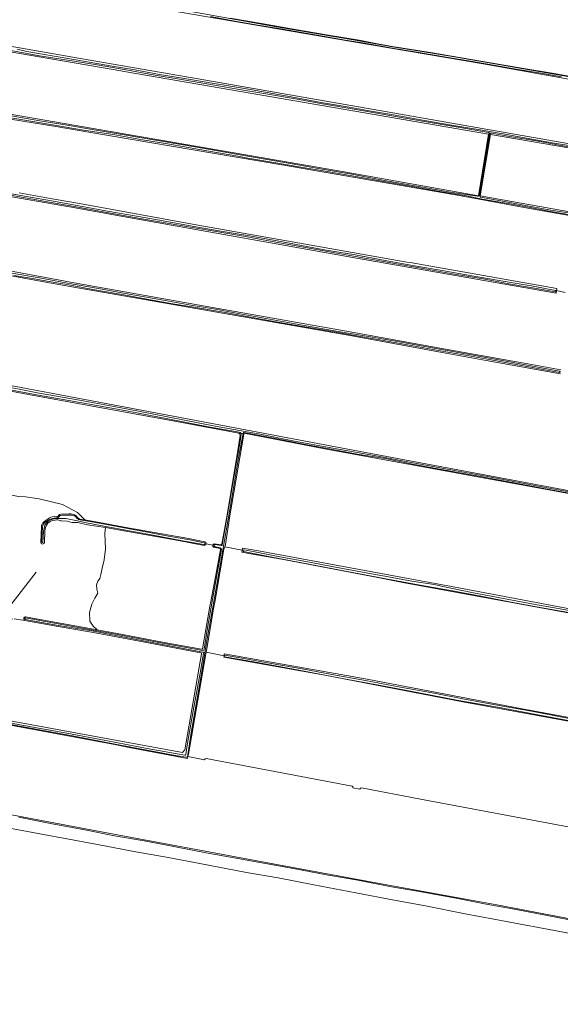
# Model space of a CAD drawing. Header units: metres. Extents: x 149984 to 156489, y 469398 to 478068.
# Tile 65 of 256: x 153763 to 154068, y 469844 to 470398. Entities that reach past the tile are written whole.
import ezdxf

# ---------------------------------------------------------------- set-up
doc = ezdxf.new("R2010")
doc.units = ezdxf.units.M
doc.header["$LTSCALE"] = 0.75
for name, color, linetype, lineweight in [('B-WE-GR-GRAS-GV', 252, 'Continuous', 13), ('B-WE-KW-KUNSTWERK_DUIKER-G', 6, 'Continuous', 18), ('B-WE-OG-TERREIN_ERF-GV', 252, 'Continuous', 18), ('B-WE-OG-TERREIN_OEVER-GV', 252, 'Continuous', 18), ('B-WE-OG-WATER_GREPPEL-GV', 252, 'Continuous', 18), ('B-WE-OG-WATER_SLOOT-GV', 252, 'Continuous', 18)]:
    doc.layers.add(name, color=color, linetype=linetype, lineweight=lineweight)

msp = doc.modelspace()

# ---------------------------------------------------------------- linework, layer by layer
at = {"layer": 'B-WE-GR-GRAS-GV', "flags": 128}
for points in [[(154398.001, 470307.452), (154267.032, 470329.809), (154139.503, 470352.431), (154024.409, 470373.069), (153950.314, 470385.62), (153841.708, 470404.188)], [(153718.282, 470398.136), (153717.723, 470394.173), (153717.648, 470390.956), (153717.849, 470390.905), (153717.656, 470390.59), (153717.358, 470390.103), (153717.62, 470390.01), (153717.88, 470389.9), (153718.12, 470389.84), (153800.89, 470375.41), (153863.943, 470364.472), (153970.39, 470345.905), (154081.505, 470326.528)], [(153881.936, 470398.74), (153899.654, 470395.731), (153917.617, 470392.516), (153937.299, 470389.201), (153954.519, 470386.229), (153964.872, 470384.177), (153973.069, 470382.791), (153994.802, 470379.425), (154012.087, 470376.442), (154028.542, 470373.613), (154046.201, 470370.538), (154063.254, 470367.678), (154080.077, 470364.698)], [(154073.886, 470287.444), (154049.56, 470291.773), (154011.99, 470298.784), (153912.242, 470315.982), (153884.333, 470320.696), (153802.37, 470334.539), (153783.786, 470337.678), (153719.757, 470348.129)], [(154070.595, 470244.374), (154065.645, 470245.394), (154065.474, 470243.996), (153998.123, 470255.681), (153952.996, 470263.713), (153824.754, 470286.537), (153791.483, 470292.458), (153750.168, 470299.692)], [(153763.082, 470300.484), (153777.693, 470297.859), (153782.888, 470296.913), (153797.084, 470294.328), (153864.881, 470281.983), (153950.887, 470266.852), (153981.43, 470261.478), (153983.324, 470261.143), (154065.786, 470246.544), (154065.645, 470245.394), (154070.595, 470244.374)], [(153692.91, 470268.57), (153794.09, 470249.68), (153871.99, 470235.83), (153949.42, 470222.21), (154000, 470213.067), (154049.44, 470204.13), (154067.999, 470200.854)], [(154067.875, 470198.519), (154025.976, 470206.145), (154001.306, 470210.635), (153951.566, 470219.688), (153815.57, 470243.632), (153797.073, 470246.764), (153782.23, 470249.4), (153696.9, 470265.01)], [(153886.898, 470165.118), (153851.67, 470171.78), (153768.5, 470186.85), (153681.62, 470203.17)], [(153725.347, 470198.256), (153832.898, 470177.968), (153958.18, 470154.335), (154071.951, 470132.904)], [(153877.166, 470102.667), (153879.91, 470117.139), (153884.442, 470144.121), (153885.593, 470150.7), (153887.545, 470163.918)], [(154188.846, 470110.155), (154116.482, 470122.988), (154079.685, 470129.913), (153936.125, 470156.262), (153889.673, 470165.235), (153889.567, 470164.614), (153881.723, 470118.669), (153879.358, 470102.45), (153879.338, 470102.314), (153878.85, 470101.173), (153888.751, 470099.314), (153888.959, 470100.554), (153897.964, 470098.907), (154011.539, 470077.896), (154129.544, 470055.635), (154272.422, 470028.604), (154305.473, 470022.13), (154339.318, 470016.11), (154346.312, 470014.489), (154350.346, 470013.538), (154355.659, 470012.286)], [(153762.855, 470129.554), (153766.718, 470129.29), (153774.496, 470128.231), (153787.62, 470125.056), (153796.033, 470120.506), (153800.103, 470116.398), (153803.053, 470115.937), (153808.451, 470114.903), (153824.365, 470111.958), (153842.425, 470108.671), (153857.481, 470106.049), (153867.741, 470104.114)], [(153852.796, 470104.806), (153838.056, 470107.407), (153824.27, 470109.914), (153811.787, 470112.136), (153811.384, 470108.662), (153811.847, 470100.063), (153810.987, 470093.845), (153809.928, 470089.149), (153809.135, 470085.709), (153808.539, 470083.394), (153807.647, 470082.103), (153807.399, 470081.856), (153806.745, 470079.862), (153806.902, 470077.46), (153807.365, 470075.079), (153805.777, 470072.433), (153803.991, 470068.927), (153802.735, 470064.363), (153802.933, 470059.469), (153804.917, 470056.624), (153807.029, 470054.513), (153817.448, 470052.66), (153844.822, 470047.323), (153865.898, 470043.647)], [(153867.399, 470102.018), (153852.796, 470104.806)], [(153872.225, 470102.157), (153868.401, 470102.912)], [(153868.401, 470102.912), (153872.225, 470102.157)], [(153873.056, 470102.957), (153876.693, 470102.422)], [(153866.365, 470043.797), (153870.523, 470067.766), (153871.042, 470070.418), (153873.772, 470084.375), (153876.511, 470099.782)], [(154070.18, 470064.376), (153979.163, 470081.218), (153965.956, 470083.759), (153911.904, 470094.157), (153892.373, 470097.531), (153888.563, 470098.189), (153888.751, 470099.314), (153878.85, 470101.173), (153878.33, 470099.957), (153873.98, 470074.415), (153873.232, 470070.002), (153872.801, 470067.466), (153868.626, 470042.849), (153868.455, 470041.997), (153878.513, 470039.935), (153878.656, 470041.053), (153958.974, 470026.675), (154046.31, 470010.056), (154136.769, 469993.325)], [(153876.25, 470100.356), (153872.642, 470101.056)], [(153759.619, 470060.558), (153754.695, 470061.565), (153653.288, 470079.837), (153652.247, 470079.823), (153651.145, 470076.443), (153650.783, 470074.37), (153650.073, 470070.525), (153650.17, 470065.264), (153647.366, 470039.043), (153646.608, 470030.148), (153646.103, 470024.216), (153646.402, 470023.493), (153646.371, 470023.261), (153678.468, 470017.56), (153734.515, 470007.605), (153855.177, 469985.481), (153856.5, 469986.936), (153865.882, 470041.013)], [(153865.488, 470041.586), (153856.44, 470043.286), (153833.997, 470047.543), (153803.898, 470053.3), (153785.201, 470056.429), (153766.39, 470059.805), (153760.343, 470060.691)], [(154333.409, 469895.18), (154335.715, 469894.752), (154342.176, 469894.277), (154342.232, 469894.657), (154346.333, 469916.323), (154350.284, 469936.775), (154352.4, 469951.256), (154352.412, 469951.313), (154348.618, 469952.032), (154346.22, 469952.486), (154343.251, 469953.049), (154309.503, 469959.446), (154178.89, 469983.538), (154012.918, 470014.1), (153935.286, 470028.935), (153878.413, 470039.155), (153878.513, 470039.935), (153868.455, 470041.997), (153868.251, 470040.981), (153858.398, 469984.524), (153858.323, 469984.096), (153858.151, 469983.246), (153867.506, 469981.307)], [(153868.354, 469982.187), (153950.651, 469966.528)], [(153951.084, 469965.667), (153954.911, 469964.885)], [(153955.79, 469965.55), (153989.049, 469959.222), (154131.262, 469932.564), (154184.913, 469922.414), (154264.218, 469908.025), (154292.277, 469903.197), (154316.673, 469898.665), (154332.713, 469896.082)]]:
    msp.add_lwpolyline(points, dxfattribs=at)
for points in [[(153717.411, 470386.73), (153715.744, 470387.017), (153715.479, 470387.028), (153714.618, 470385.619), (153713.415, 470380.775), (153713.359, 470376.095), (153710.389, 470360.796), (153709.89, 470352.824), (153709.818, 470352.655), (153710.08, 470352.43), (153710.4, 470352.28), (153725.204, 470350.233), (153946.169, 470312.246), (154021.808, 470298.776), (154027.371, 470333.466), (153823.364, 470368.523), (153820.326, 470369.045)], [(154147.623, 470312.802), (154088.356, 470322.986), (154081.238, 470324.21), (154028.472, 470333.277), (154022.662, 470298.624), (154074.039, 470289.474), (154073.964, 470288.479), (154080.807, 470287.217), (154081.059, 470288.224), (154168.578, 470272.638), (154296.293, 470250.334), (154381.383, 470235.57), (154385.78, 470235.013), (154398.924, 470233.348), (154401.861, 470245.651), (154405.245, 470267.917)]]:
    msp.add_lwpolyline(points, close=True, dxfattribs=at)
at = {"layer": 'B-WE-GR-GRAS-GV'}
for points in [[(153887.545, 470163.918, 0.3426401), (153886.898, 470165.118)], [(153868.401, 470102.912, -0.3449591), (153867.399, 470102.018)], [(153867.741, 470104.114, -0.3564254), (153868.401, 470102.912)], [(153872.642, 470101.056, -0.316514), (153872.225, 470102.157)], [(153872.225, 470102.157, -0.2961352), (153873.056, 470102.957)], [(153876.693, 470102.422, 0.4207974), (153877.166, 470102.667)], [(153876.511, 470099.782, 0.3689493), (153876.25, 470100.356)], [(153865.882, 470041.013, 0.3031404), (153865.488, 470041.586)], [(153865.898, 470043.647, 0.2934411), (153866.365, 470043.797)], [(153867.506, 469981.307, -0.3253889), (153868.354, 469982.187)], [(153950.651, 469966.528, -0.2547584), (153951.084, 469965.667)], [(153954.911, 469964.885, -0.2952311), (153955.79, 469965.55)]]:
    msp.add_lwpolyline(points, format="xyb", dxfattribs=at)
at = {"layer": 'B-WE-KW-KUNSTWERK_DUIKER-G', "flags": 128}
msp.add_lwpolyline([(153753.89, 470062.794), (153772.728, 470087.027)], dxfattribs=at)
at = {"layer": 'B-WE-OG-TERREIN_ERF-GV', "flags": 128}
for points in [[(153797.362, 470116.827), (153800.103, 470116.398), (153796.033, 470120.506), (153787.62, 470125.056), (153774.496, 470128.231), (153766.718, 470129.29), (153762.855, 470129.554), (153756.258, 470130.86), (153755.694, 470128.692), (153742.469, 470131.372), (153714.552, 470136.096), (153713.28, 470128.689), (153706.176, 470130.078), (153705.62, 470127.181), (153694.389, 470129.642), (153692.401, 470118.651), (153692.96, 470118.513), (153692.818, 470117.937), (153679.885, 470121.133), (153665.082, 470124.867), (153663.006, 470126.215), (153663.352, 470126.749), (153662.462, 470127.223)], [(153785.073, 470118.45), (153785.429, 470118.987)], [(153786.545, 470119.659), (153791.078, 470119.879)], [(153795.257, 470118.677), (153796.282, 470117.557)], [(153760.343, 470060.691), (153766.39, 470059.805), (153766.029, 470060.055), (153765.801, 470060.425), (153765.741, 470060.856), (153765.858, 470061.274), (153766.134, 470061.61), (153766.481, 470061.786), (153766.714, 470061.837), (153772.768, 470060.717), (153788.287, 470057.845), (153807.029, 470054.513), (153804.917, 470056.624), (153802.933, 470059.469), (153802.735, 470064.363), (153803.991, 470068.927), (153805.777, 470072.433), (153807.365, 470075.079), (153806.902, 470077.46), (153806.745, 470079.862), (153807.399, 470081.856), (153807.647, 470082.103), (153808.539, 470083.394), (153809.135, 470085.709), (153809.928, 470089.149), (153810.987, 470093.845), (153811.847, 470100.063), (153811.384, 470108.662), (153811.787, 470112.136), (153801.589, 470113.576), (153796.983, 470114.722), (153796.213, 470114.885), (153794.471, 470114.971), (153792.729, 470114.989), (153790.183, 470115.577), (153787.061, 470115.769), (153786.401, 470115.9), (153784.845, 470116.363)], [(153776.91, 470115.088), (153779.407, 470117.062)], [(153782.86, 470118.223), (153784.024, 470118.048)], [(153775.317, 470103.72), (153775.708, 470112.403)], [(153777.914, 470112.066), (153777.677, 470110.218), (153777.389, 470103.731)]]:
    msp.add_lwpolyline(points, dxfattribs=at)
at = {"layer": 'B-WE-OG-TERREIN_ERF-GV'}
for points in [[(153785.429, 470118.987, -0.2706689), (153786.545, 470119.659)], [(153791.078, 470119.879, -0.1786661), (153795.257, 470118.677)], [(153775.708, 470112.403, -0.1773338), (153776.91, 470115.088)], [(153781.922, 470116.029, 0.2658438), (153777.914, 470112.066)], [(153779.407, 470117.062, -0.1578173), (153782.86, 470118.223)], [(153784.845, 470116.363, 0.0792352), (153781.922, 470116.029)], [(153784.024, 470118.048, 0.3630788), (153785.073, 470118.45)], [(153796.282, 470117.557, 0.2038146), (153797.362, 470116.827)], [(153777.389, 470103.731, -0.9503001), (153775.317, 470103.72)]]:
    msp.add_lwpolyline(points, format="xyb", dxfattribs=at)
at = {"layer": 'B-WE-OG-TERREIN_OEVER-GV', "flags": 128}
for points in [[(153725.919, 470424.717), (153725.873, 470424.523), (153727.1, 470424.48), (153841.708, 470404.188), (153950.314, 470385.62), (154024.409, 470373.069), (154139.503, 470352.431), (154267.032, 470329.809), (154398.001, 470307.452), (154417.051, 470304.542), (154417.093, 470304.624)], [(153838.738, 470406.147), (153908.081, 470393.777), (153952.326, 470386.297), (153973.362, 470382.571), (153988.799, 470380.132), (154008.14, 470376.862), (154072.939, 470365.585)], [(154068.448, 470365.691), (154055.666, 470367.936), (154041.829, 470370.202), (154030.216, 470372.253), (154018.301, 470374.338), (154003.556, 470376.823), (153987.03, 470379.639), (153972.031, 470382.063), (153957.735, 470384.623), (153946.622, 470386.381), (153934.101, 470388.639), (153923.433, 470390.424), (153909.316, 470392.807), (153897.532, 470394.757), (153884.632, 470396.935), (153870.947, 470399.57)], [(154080.077, 470364.698), (154063.254, 470367.678), (154046.201, 470370.538), (154028.542, 470373.613), (154012.087, 470376.442), (153994.802, 470379.425), (153973.069, 470382.791), (153964.872, 470384.177), (153954.519, 470386.229), (153937.299, 470389.201), (153917.617, 470392.516), (153899.654, 470395.731), (153881.936, 470398.74)], [(154081.505, 470326.528), (153970.39, 470345.905), (153863.943, 470364.472), (153800.89, 470375.41), (153718.12, 470389.84), (153717.88, 470389.9), (153717.62, 470390.01), (153717.358, 470390.103), (153717.292, 470389.995)], [(153716.208, 470388.22), (153715.917, 470387.744), (153715.479, 470387.028), (153715.744, 470387.017), (153717.411, 470386.73), (153820.326, 470369.045), (153823.364, 470368.523), (154027.371, 470333.466), (154027.646, 470333.419), (154027.706, 470333.803)], [(154027.37, 470334.364), (154011.361, 470337.178), (153995.577, 470339.851), (153980.381, 470342.404), (153966.626, 470344.772), (153950.687, 470347.646), (153933.877, 470350.442), (153918.756, 470353.251), (153903.055, 470356.002), (153887.189, 470358.58), (153869.868, 470361.574), (153854.577, 470364.168), (153838.627, 470366.864), (153822.225, 470369.723), (153807.076, 470372.33), (153791.691, 470374.876), (153774.639, 470377.546), (153760.61, 470380.143), (153743.847, 470382.916), (153727.448, 470385.526), (153716.208, 470388.22)], [(153762.062, 470381.175), (153767.53, 470379.946), (153772.883, 470378.917), (153786.32, 470376.756), (153800.437, 470374.308), (153814.436, 470371.812), (153828.219, 470369.545), (153842.2, 470366.995), (153855.081, 470364.965), (153868.474, 470362.618), (153881.077, 470360.544), (153892.179, 470358.661), (153901.573, 470356.956), (153916.253, 470354.435), (153933.137, 470351.236), (153949.021, 470348.587), (153961.364, 470346.422), (153972.781, 470344.447), (153991.396, 470341.177), (154006.628, 470338.547), (154022.744, 470335.787), (154037.603, 470333.167), (154048.587, 470331.176), (154064.248, 470328.354), (154081.104, 470325.641)], [(154021.937, 470298.753), (154021.808, 470298.776), (153946.169, 470312.246), (153725.204, 470350.233), (153710.4, 470352.28), (153710.08, 470352.43), (153709.818, 470352.655), (153709.778, 470352.562), (153709.454, 470351.806)], [(153709.862, 470351.542), (153713.707, 470350.864), (153719.466, 470350.235), (153729.637, 470348.476), (153744.056, 470345.971), (153759.708, 470343.522), (153774.786, 470340.915), (153790.231, 470338.422), (153806.583, 470335.735), (153823.412, 470332.838), (153838.792, 470330.263), (153855.483, 470327.436), (153870.651, 470324.746), (153886.518, 470321.949), (153902.76, 470319.107), (153916.924, 470316.635), (153933.657, 470313.773), (153950.408, 470310.911), (153968.895, 470307.409), (153985.813, 470304.329), (154005.994, 470300.833), (154021.065, 470298.469)], [(153708.392, 470349.256), (153708.316, 470349.005), (153708.371, 470349.001), (153708.62, 470349.09), (153708.99, 470349.11), (153709.64, 470349.11), (153714.79, 470348.91), (153719.411, 470348.152), (153719.757, 470348.129), (153783.786, 470337.678), (153802.37, 470334.539), (153884.333, 470320.696), (153912.242, 470315.982), (154011.99, 470298.784), (154049.56, 470291.773), (154073.886, 470287.444), (154073.964, 470288.479), (154074.039, 470289.474), (154022.662, 470298.624), (154022.558, 470298.642)], [(154073.271, 470287.958), (154060.375, 470290.302), (154050.844, 470292.137), (154038.519, 470294.373), (154023.809, 470296.917), (154015.031, 470298.627), (153999.082, 470301.305), (153985.664, 470303.711), (153968.462, 470306.742), (153949.556, 470310.092), (153935.504, 470312.606), (153920.628, 470315.108), (153906.542, 470317.444), (153891.957, 470319.883), (153886.254, 470320.963), (153869.941, 470323.863), (153864.755, 470324.757), (153847.837, 470327.701), (153832.541, 470330.236), (153816.009, 470333.135), (153799.324, 470335.743), (153782.978, 470338.418), (153767.525, 470341.188), (153751.399, 470343.699)], [(154022.004, 470298.891), (154025.614, 470320.507), (154027.646, 470333.419), (154027.371, 470333.466), (154021.808, 470298.776)], [(154028.201, 470333.604), (154028.154, 470333.332)], [(154028.154, 470333.332), (154028.472, 470333.277), (154081.238, 470324.21)], [(154080.92, 470324.982), (154069.142, 470326.831), (154055.232, 470329.405), (154038.291, 470332.307), (154028.968, 470333.983)], [(153750.136, 470301.388), (153767.207, 470298.407), (153782.508, 470295.803), (153796.782, 470293.111), (153812.951, 470290.031), (153830.289, 470287.02), (153844.285, 470284.598), (153860.466, 470281.651), (153875.587, 470279.105), (153891.678, 470276.344), (153908.482, 470273.332), (153923.049, 470270.638), (153935.916, 470268.227), (153951.371, 470265.665), (153969.208, 470262.3), (153985.797, 470259.346), (154001.326, 470256.678), (154017.982, 470253.678), (154035.661, 470250.638), (154052.429, 470247.806), (154065.014, 470245.432)], [(153750.168, 470299.692), (153791.483, 470292.458), (153824.754, 470286.537), (153952.996, 470263.713), (153998.123, 470255.681), (154065.474, 470243.996), (154065.645, 470245.394)], [(154064.811, 470244.648), (154052.139, 470247.041), (154038.827, 470249.271), (154024.272, 470251.979), (154007.103, 470254.886), (153990.594, 470257.855), (153973.497, 470260.842), (153957.698, 470263.694), (153942.059, 470266.507), (153924.292, 470269.679), (153905.62, 470273.026), (153889.457, 470276.087), (153871.773, 470279.033), (153854.163, 470282.092), (153833.324, 470285.657), (153814.506, 470288.922), (153796.141, 470292.266), (153776.993, 470295.74), (153760.277, 470298.706)], [(154065.645, 470245.394), (154065.786, 470246.544), (153983.324, 470261.143), (153981.43, 470261.478), (153950.887, 470266.852), (153864.881, 470281.983), (153797.084, 470294.328), (153782.888, 470296.913), (153777.693, 470297.859), (153763.082, 470300.484)], [(154021.808, 470298.776), (154021.937, 470298.753)], [(154022.937, 470297.877), (154034.384, 470295.837), (154047.19, 470293.415), (154061.349, 470290.89), (154073.376, 470289.02)], [(154067.999, 470200.854), (154049.44, 470204.13), (154000, 470213.067), (153949.42, 470222.21), (153871.99, 470235.83), (153794.09, 470249.68), (153692.91, 470268.57)], [(153692.383, 470266.215), (153692.364, 470266.042), (153692.044, 470265.091), (153692.34, 470265.17), (153692.78, 470265.21), (153693.57, 470265.22), (153694.21, 470265.2), (153696, 470265.08), (153696.46, 470265.07), (153696.9, 470265.01), (153782.23, 470249.4), (153797.073, 470246.764), (153815.57, 470243.632), (153951.566, 470219.688), (154001.306, 470210.635), (154025.976, 470206.145), (154067.875, 470198.519)], [(153757.979, 470255.43), (153774.595, 470252.563), (153790.394, 470249.603), (153807.75, 470246.573), (153825.114, 470243.372), (153841.211, 470240.549), (153859.736, 470237.219), (153873.752, 470234.937), (153887.661, 470232.299), (153902.058, 470229.746), (153922.614, 470226.015), (153940.418, 470222.813), (153960.868, 470219.289), (153978.272, 470216.363), (153997.722, 470212.792), (154015.55, 470209.614), (154035.201, 470206.027), (154051.128, 470203.056), (154067.386, 470200.008)], [(154067.362, 470199.385), (154058.995, 470200.895), (154043.019, 470203.829), (154027.735, 470206.636), (154017.441, 470208.534), (154000.078, 470211.564), (153983.767, 470214.489), (153965.107, 470217.83), (153952.032, 470220.121), (153941.635, 470221.934), (153925.031, 470224.8), (153909.888, 470227.523), (153893.327, 470230.378), (153878.134, 470233.247), (153862.527, 470235.867), (153848.517, 470238.211), (153835.08, 470240.664), (153820.016, 470243.4), (153804.673, 470246.011), (153792.146, 470248.357), (153779.976, 470250.426), (153768.459, 470252.593), (153760.112, 470253.98)], [(154375.465, 470078.266), (154375.179, 470079.163), (154371.74, 470079.295), (154330.597, 470086.174), (154200.422, 470110.516), (154076.465, 470132.741), (154071.951, 470132.904), (153958.18, 470154.335), (153832.898, 470177.968), (153725.347, 470198.256), (153684.072, 470206.458), (153681.955, 470209.236), (153681.667, 470212.21)], [(153679.518, 470203.953), (153679.292, 470203.087), (153679.42, 470203.08), (153679.9, 470203.22), (153680.14, 470203.23), (153681.62, 470203.17), (153768.5, 470186.85), (153851.67, 470171.78), (153886.898, 470165.118)], [(153886.988, 470165.747), (153870.694, 470168.632), (153847.757, 470173.108), (153823.509, 470177.732), (153797.458, 470182.473), (153774.113, 470186.56), (153749.831, 470191.013), (153725.056, 470195.516), (153702.784, 470199.847), (153691.707, 470201.905), (153680.917, 470204.047)], [(153682.514, 470205.529), (153694.167, 470203.043), (153710.855, 470199.767), (153730.488, 470195.797), (153749.637, 470192.527), (153774.42, 470187.731), (153797.049, 470183.704), (153823.606, 470178.888), (153847.691, 470174.266), (153873.507, 470169.184), (153897.78, 470164.793), (153919.124, 470160.487), (153941.888, 470156.319), (153962.969, 470152.582), (153984.882, 470148.567), (154008.162, 470144.242), (154028.825, 470140.368), (154058.26, 470134.865), (154083.098, 470130.251)], [(153733.771, 470005.397), (153766.444, 469999.318), (153818.005, 469989.726), (153825.074, 469988.393), (153857.938, 469982.195), (153858.151, 469983.246), (153858.323, 469984.096), (153858.398, 469984.524), (153868.251, 470040.981), (153868.455, 470041.997), (153868.626, 470042.849), (153872.801, 470067.466), (153873.232, 470070.002), (153873.98, 470074.415), (153878.33, 470099.957), (153878.85, 470101.173), (153879.338, 470102.314), (153879.358, 470102.45), (153881.723, 470118.669), (153889.567, 470164.614), (153889.673, 470165.235), (153889.213, 470165.137)], [(153889.175, 470164.989), (153886.622, 470151.352), (153882.638, 470127.604), (153877.892, 470099.374), (153873.123, 470072.579), (153868.607, 470047.391), (153865.939, 470030.937), (153860.12, 469997.664), (153857.94, 469983.108)], [(153887.545, 470163.918), (153885.593, 470150.7), (153884.442, 470144.121), (153879.91, 470117.139), (153877.166, 470102.667)], [(153877.502, 470102.405), (153881.408, 470125.108), (153886.04, 470152.18), (153887.793, 470161.532), (153888.078, 470164.895), (153886.898, 470165.118)], [(153886.898, 470165.118), (153888.078, 470164.895), (153888.081, 470164.96)], [(153889.213, 470165.137), (153889.673, 470165.235), (153936.125, 470156.262), (154079.685, 470129.913), (154116.482, 470122.988), (154188.846, 470110.155), (154251.524, 470098.793), (154288.096, 470091.865), (154367.712, 470077.328), (154374.239, 470075.953), (154376.14, 470075.553)], [(154081.184, 470130.002), (154061.517, 470133.486), (154041.782, 470137.198), (154021.989, 470140.929), (153998.929, 470145.113), (153984.775, 470147.822), (153969.253, 470150.852), (153953.411, 470153.449), (153938.761, 470156.144), (153923.451, 470158.975), (153906.562, 470162.344), (153889.913, 470165.534)], [(153785.429, 470118.987), (153785.073, 470118.45)], [(153785.354, 470117.906), (153785.847, 470118.494)], [(153791.078, 470119.879), (153786.545, 470119.659)], [(153786.932, 470118.983), (153792.262, 470119.036)], [(153796.282, 470117.557), (153795.257, 470118.677)], [(153779.407, 470117.062), (153776.91, 470115.088)], [(153782.779, 470117.412), (153784.727, 470117.537)], [(153784.024, 470118.048), (153782.86, 470118.223)], [(153867.186, 470102.545), (153854.102, 470104.857), (153838.674, 470107.716), (153824.218, 470110.414), (153811.913, 470112.664), (153801.076, 470114.754), (153795.081, 470116.101), (153791.302, 470116.86), (153789.348, 470117.102), (153784.421, 470117.201)], [(153784.845, 470116.363), (153786.401, 470115.9), (153787.061, 470115.769), (153790.183, 470115.577), (153792.729, 470114.989), (153794.471, 470114.971), (153796.213, 470114.885), (153796.983, 470114.722), (153801.589, 470113.576), (153811.787, 470112.136), (153824.27, 470109.914), (153838.056, 470107.407), (153852.796, 470104.806), (153867.399, 470102.018)], [(153794.896, 470118.232), (153795.788, 470117.149)], [(153797.239, 470116.475), (153805.196, 470115.096), (153812.291, 470113.738), (153824.38, 470111.551), (153835.4, 470109.453), (153847.269, 470107.289), (153859.276, 470105.134), (153867.357, 470103.444)], [(153867.741, 470104.114), (153857.481, 470106.049), (153842.425, 470108.671), (153824.365, 470111.958), (153808.451, 470114.903), (153803.053, 470115.937), (153800.103, 470116.398), (153797.362, 470116.827)], [(153775.708, 470112.403), (153775.317, 470103.72)], [(153775.673, 470104.112), (153776.213, 470111.983)], [(153777.339, 470112.569), (153776.93, 470109.914), (153776.554, 470104.046)], [(153777.389, 470103.731), (153777.677, 470110.218), (153777.914, 470112.066)], [(153876.693, 470102.422), (153873.056, 470102.957)], [(153873.521, 470102.495), (153876.862, 470101.955)], [(153876.511, 470099.782), (153873.772, 470084.375), (153871.042, 470070.418), (153870.523, 470067.766), (153866.365, 470043.797)], [(153867.38, 470043.648), (153868.921, 470054.46), (153872.349, 470073.799), (153876.974, 470099.733)], [(153872.642, 470101.056), (153876.25, 470100.356)], [(153876.283, 470100.73), (153873.165, 470101.344)], [(154075.71, 470063.693), (154059.628, 470066.437), (154041.1, 470069.975), (154023.048, 470073.373), (154006.189, 470076.604), (153988.933, 470079.657), (153968.588, 470083.495), (153947.858, 470087.423), (153926.144, 470091.538), (153905.322, 470095.454), (153889.521, 470098.578)], [(153889.548, 470099.556), (153895.81, 470098.359), (153909.893, 470095.669), (153926.526, 470092.541), (153939.08, 470090.226), (153953.364, 470087.586), (153963.503, 470085.594), (153969.037, 470084.719), (153984.226, 470081.904), (153996.834, 470079.95), (154001.666, 470078.87), (154018.856, 470075.359), (154035.794, 470072.214), (154052.659, 470069.007), (154066.65, 470066.513), (154084.42, 470063.34)], [(153865.898, 470043.647), (153844.822, 470047.323), (153817.448, 470052.66), (153807.029, 470054.513), (153788.287, 470057.845), (153772.768, 470060.717), (153766.714, 470061.837), (153766.481, 470061.786), (153766.134, 470061.61), (153765.858, 470061.274), (153765.741, 470060.856), (153765.801, 470060.425), (153766.029, 470060.055), (153766.39, 470059.805), (153785.201, 470056.429), (153803.898, 470053.3), (153833.997, 470047.543), (153856.44, 470043.286), (153865.488, 470041.586)], [(153866.599, 470041.964), (153856.547, 470043.853), (153834.105, 470048.11), (153804, 470053.868), (153785.3, 470056.997), (153766.616, 470060.351)], [(153766.723, 470061.248), (153788.184, 470057.277), (153817.342, 470052.093), (153844.717, 470046.755), (153866.491, 470042.958)], [(153865.882, 470041.013), (153856.5, 469986.936), (153855.177, 469985.481), (153734.515, 470007.605), (153678.468, 470017.56), (153646.371, 470023.261), (153646.259, 470022.432)], [(153857.031, 469984.343), (153857.775, 469989.686), (153861.162, 470009.037), (153864.979, 470030.129), (153867.019, 470041.286)], [(154342.222, 469954.04), (154322.751, 469957.681), (154294.432, 469963.048), (154265.863, 469968.123), (154240.6, 469972.763), (154222.924, 469976.012), (154216.505, 469977.006), (154201.293, 469979.733), (154180.648, 469983.561), (154160.679, 469987.347), (154141.313, 469990.859), (154119.557, 469994.916), (154096.64, 469999.07), (154075.161, 470003.005), (154054.219, 470006.882), (154032.485, 470010.997), (154009.612, 470015.014), (153989.301, 470018.85), (153967.669, 470022.958), (153944.025, 470027.372), (153922.712, 470031.422), (153895.278, 470036.492), (153878.81, 470039.397)], [(153878.952, 470040.29), (153888.458, 470038.518), (153905.028, 470035.651), (153922.404, 470032.525), (153939.215, 470029.346), (153958.174, 470025.934), (153977.773, 470022.292), (153996.718, 470018.822), (154012.948, 470015.626), (154032.307, 470012.201), (154051.477, 470008.688), (154072.863, 470004.573), (154094.436, 470000.675), (154116.787, 469996.606), (154138.013, 469992.388), (154164.314, 469987.583), (154191.966, 469982.513), (154215.471, 469978.179), (154237.095, 469974.322), (154265.123, 469968.954), (154293.441, 469963.81), (154323.214, 469958.409), (154342.326, 469954.787)], [(153646.514, 470022.375), (153656.965, 470020.535), (153676.614, 470017.086), (153698.684, 470013.214), (153720.01, 470009.293), (153742.755, 470004.929), (153766.651, 470000.601), (153790.084, 469996.412), (153811.983, 469992.187), (153835.276, 469987.723), (153856.508, 469983.974)], [(153857.251, 469982.926), (153852.081, 469983.701), (153839.193, 469986.137), (153817.169, 469990.229), (153794.119, 469994.622), (153772.761, 469998.544), (153750.017, 470002.766)], [(154330.166, 469843.825), (154319.031, 469844.981), (154223.119, 469863.37), (154173.907, 469872.63), (154079.186, 469890.754), (154032.09, 469899.882), (153965.944, 469911.788), (153904.163, 469923.166), (153807.476, 469941.242), (153703.212, 469961.001), (153659.699, 469968.79), (153652.842, 469969.892), (153649.797, 469971.471), (153649.339, 469971.819)], [(153763.054, 469949.078), (153780.779, 469945.589), (153800.108, 469942.051), (153816.882, 469938.666), (153833.466, 469935.765), (153851.206, 469932.446), (153868.385, 469929.145), (153884.139, 469926.304), (153901.752, 469923.114), (153918.499, 469919.992), (153936.118, 469916.766), (153953.823, 469913.604), (153972.775, 469909.947), (153988.594, 469907.227), (154010.15, 469903.351), (154025.996, 469900.24), (154043.012, 469897.075), (154059.397, 469894.061), (154078.732, 469890.266)]]:
    msp.add_lwpolyline(points, dxfattribs=at)
for points in [[(154028.472, 470333.277), (154028.154, 470333.332), (154026.806, 470325.523), (154023.815, 470306.844), (154022.558, 470298.642), (154022.662, 470298.624)], [(153888.563, 470098.189), (153892.373, 470097.531), (153911.904, 470094.157), (153965.956, 470083.759), (153979.163, 470081.218), (154070.18, 470064.376), (154169.116, 470045.637), (154259.129, 470028.906), (154297.052, 470021.433), (154346.044, 470012.634), (154346.146, 470013.338), (154346.213, 470013.805), (154346.312, 470014.489), (154339.318, 470016.11), (154305.473, 470022.13), (154272.422, 470028.604), (154129.544, 470055.635), (154011.539, 470077.896), (153897.964, 470098.907), (153888.959, 470100.554), (153888.751, 470099.314)], [(154343.889, 469955.124), (154332.411, 469957.186), (154261.694, 469970.348), (154136.769, 469993.325), (154046.31, 470010.056), (153958.974, 470026.675), (153878.656, 470041.053), (153878.513, 470039.935), (153878.413, 470039.155), (153935.286, 470028.935), (154012.918, 470014.1), (154178.89, 469983.538), (154309.503, 469959.446), (154343.251, 469953.049)]]:
    msp.add_lwpolyline(points, close=True, dxfattribs=at)
at = {"layer": 'B-WE-OG-TERREIN_OEVER-GV'}
for points in [[(154027.706, 470333.803, 0.4529408), (154027.37, 470334.364)], [(154028.968, 470333.983, 0.4887475), (154028.201, 470333.604)], [(154021.065, 470298.469, 0.3606783), (154021.937, 470298.753)], [(154021.937, 470298.753, 0.0521526), (154022.004, 470298.891)], [(154022.558, 470298.642, 0.3630116), (154022.937, 470297.877)], [(154065.014, 470245.432, -1.168052), (154064.811, 470244.648)], [(154067.386, 470200.008, -1.0559355), (154067.362, 470199.385)], [(153886.898, 470165.118, -0.3426401), (153887.545, 470163.918)], [(153888.081, 470164.96, 0.2868864), (153886.988, 470165.747)], [(153889.213, 470165.137, 0.060514), (153889.175, 470164.989)], [(153889.913, 470165.534, 0.3531051), (153889.213, 470165.137)], [(153786.545, 470119.659, 0.2706689), (153785.429, 470118.987)], [(153785.847, 470118.494, -0.1968124), (153786.932, 470118.983)], [(153795.257, 470118.677, 0.1786661), (153791.078, 470119.879)], [(153792.262, 470119.036, -0.1941393), (153794.896, 470118.232)], [(153776.91, 470115.088, 0.1773338), (153775.708, 470112.403)], [(153776.213, 470111.983, -0.1604008), (153777.452, 470114.719)], [(153780.642, 470116.246, 0.203152), (153777.339, 470112.569)], [(153777.452, 470114.719, -0.1277466), (153782.779, 470117.412)], [(153777.914, 470112.066, -0.2658438), (153781.922, 470116.029)], [(153782.86, 470118.223, 0.1578173), (153779.407, 470117.062)], [(153784.421, 470117.201, 0.1017402), (153780.642, 470116.246)], [(153781.922, 470116.029, -0.0792352), (153784.845, 470116.363)], [(153785.073, 470118.45, -0.3630788), (153784.024, 470118.048)], [(153784.727, 470117.537, 0.2484509), (153785.354, 470117.906)], [(153795.788, 470117.149, 0.1713131), (153797.239, 470116.475)], [(153797.362, 470116.827, -0.2038146), (153796.282, 470117.557)], [(153775.317, 470103.72, 0.9503001), (153777.389, 470103.731)], [(153776.554, 470104.046, -0.8283005), (153775.673, 470104.112)], [(153867.357, 470103.444, -0.9493979), (153867.186, 470102.545)], [(153867.399, 470102.018, 0.3449591), (153868.401, 470102.912)], [(153868.401, 470102.912, 0.3564254), (153867.741, 470104.114)], [(153872.225, 470102.157, 0.316514), (153872.642, 470101.056)], [(153873.056, 470102.957, 0.2961352), (153872.225, 470102.157)], [(153873.165, 470101.344, -0.8666615), (153873.521, 470102.495)], [(153877.166, 470102.667, -0.4207974), (153876.693, 470102.422)], [(153876.862, 470101.955, 0.4404183), (153877.502, 470102.405)], [(153876.25, 470100.356, -0.3689493), (153876.511, 470099.782)], [(153876.974, 470099.733, 0.3501609), (153876.283, 470100.73)], [(153889.521, 470098.578, -0.9315775), (153889.548, 470099.556)], [(153766.616, 470060.351, -0.7545094), (153766.723, 470061.248)], [(153865.488, 470041.586, -0.3031404), (153865.882, 470041.013)], [(153866.365, 470043.797, -0.2934411), (153865.898, 470043.647)], [(153866.491, 470042.958, 0.3030932), (153867.38, 470043.648)], [(153867.019, 470041.286, 0.5749921), (153866.599, 470041.964)], [(153878.81, 470039.397, -0.6977087), (153878.952, 470040.29)], [(153856.508, 469983.974, 0.4033037), (153857.031, 469984.343)], [(153857.94, 469983.108, -0.2549095), (153857.251, 469982.926)]]:
    msp.add_lwpolyline(points, format="xyb", dxfattribs=at)
at = {"layer": 'B-WE-OG-WATER_GREPPEL-GV', "flags": 128}
for points in [[(154021.937, 470298.753), (154022.558, 470298.642), (154023.815, 470306.844), (154026.806, 470325.523), (154028.154, 470333.332)], [(154028.154, 470333.332), (154027.646, 470333.419), (154025.614, 470320.507), (154022.004, 470298.891)]]:
    msp.add_lwpolyline(points, dxfattribs=at)
at = {"layer": 'B-WE-OG-WATER_GREPPEL-GV'}
msp.add_lwpolyline([(154022.004, 470298.891, -0.0521526), (154021.937, 470298.753)], format="xyb", dxfattribs=at)
at = {"layer": 'B-WE-OG-WATER_SLOOT-GV', "flags": 128}
for points in [[(154072.939, 470365.585), (154008.14, 470376.862), (153988.799, 470380.132), (153973.362, 470382.571), (153952.326, 470386.297), (153908.081, 470393.777), (153838.738, 470406.147)], [(153870.947, 470399.57), (153884.632, 470396.935), (153897.532, 470394.757), (153909.316, 470392.807), (153923.433, 470390.424), (153934.101, 470388.639), (153946.622, 470386.381), (153957.735, 470384.623), (153972.031, 470382.063), (153987.03, 470379.639), (154003.556, 470376.823), (154018.301, 470374.338), (154030.216, 470372.253), (154041.829, 470370.202), (154055.666, 470367.936), (154068.448, 470365.691)], [(153717.292, 470389.995), (153716.208, 470388.22), (153727.448, 470385.526), (153743.847, 470382.916), (153760.61, 470380.143), (153774.639, 470377.546), (153791.691, 470374.876), (153807.076, 470372.33), (153822.225, 470369.723), (153838.627, 470366.864), (153854.577, 470364.168), (153869.868, 470361.574), (153887.189, 470358.58), (153903.055, 470356.002), (153918.756, 470353.251), (153933.877, 470350.442), (153950.687, 470347.646), (153966.626, 470344.772), (153980.381, 470342.404), (153995.577, 470339.851), (154011.361, 470337.178), (154027.37, 470334.364)], [(154081.104, 470325.641), (154064.248, 470328.354), (154048.587, 470331.176), (154037.603, 470333.167), (154022.744, 470335.787), (154006.628, 470338.547), (153991.396, 470341.177), (153972.781, 470344.447), (153961.364, 470346.422), (153949.021, 470348.587), (153933.137, 470351.236), (153916.253, 470354.435), (153901.573, 470356.956), (153892.179, 470358.661), (153881.077, 470360.544), (153868.474, 470362.618), (153855.081, 470364.965), (153842.2, 470366.995), (153828.219, 470369.545), (153814.436, 470371.812), (153800.437, 470374.308), (153786.32, 470376.756), (153772.883, 470378.917), (153767.53, 470379.946), (153762.062, 470381.175)], [(154021.065, 470298.469), (154005.994, 470300.833), (153985.813, 470304.329), (153968.895, 470307.409), (153950.408, 470310.911), (153933.657, 470313.773), (153916.924, 470316.635), (153902.76, 470319.107), (153886.518, 470321.949), (153870.651, 470324.746), (153855.483, 470327.436), (153838.792, 470330.263), (153823.412, 470332.838), (153806.583, 470335.735), (153790.231, 470338.422), (153774.786, 470340.915), (153759.708, 470343.522), (153744.056, 470345.971), (153729.637, 470348.476), (153719.466, 470350.235), (153713.707, 470350.864), (153709.862, 470351.542)], [(153751.399, 470343.699), (153767.525, 470341.188), (153782.978, 470338.418), (153799.324, 470335.743), (153816.009, 470333.135), (153832.541, 470330.236), (153847.837, 470327.701), (153864.755, 470324.757), (153869.941, 470323.863), (153886.254, 470320.963), (153891.957, 470319.883), (153906.542, 470317.444), (153920.628, 470315.108), (153935.504, 470312.606), (153949.556, 470310.092), (153968.462, 470306.742), (153985.664, 470303.711), (153999.082, 470301.305), (154015.031, 470298.627), (154023.809, 470296.917), (154038.519, 470294.373), (154050.844, 470292.137), (154060.375, 470290.302), (154073.271, 470287.958)], [(154027.706, 470333.803), (154027.646, 470333.419), (154028.154, 470333.332), (154028.201, 470333.604)], [(154028.968, 470333.983), (154038.291, 470332.307), (154055.232, 470329.405), (154069.142, 470326.831), (154080.92, 470324.982)], [(153700.758, 470308.676), (153710.543, 470307.176), (153724.967, 470304.733), (153740.872, 470301.923), (153760.277, 470298.706), (153776.993, 470295.74), (153796.141, 470292.266), (153814.506, 470288.922), (153833.324, 470285.657), (153854.163, 470282.092), (153871.773, 470279.033), (153889.457, 470276.087), (153905.62, 470273.026), (153924.292, 470269.679), (153942.059, 470266.507), (153957.698, 470263.694), (153973.497, 470260.842), (153990.594, 470257.855), (154007.103, 470254.886), (154024.272, 470251.979), (154038.827, 470249.271), (154052.139, 470247.041), (154064.811, 470244.648)], [(154065.014, 470245.432), (154052.429, 470247.806), (154035.661, 470250.638), (154017.982, 470253.678), (154001.326, 470256.678), (153985.797, 470259.346), (153969.208, 470262.3), (153951.371, 470265.665), (153935.916, 470268.227), (153923.049, 470270.638), (153908.482, 470273.332), (153891.678, 470276.344), (153875.587, 470279.105), (153860.466, 470281.651), (153844.285, 470284.598), (153830.289, 470287.02), (153812.951, 470290.031), (153796.782, 470293.111), (153782.508, 470295.803), (153767.207, 470298.407), (153750.136, 470301.388)], [(154022.558, 470298.642), (154021.937, 470298.753)], [(154073.376, 470289.02), (154061.349, 470290.89), (154047.19, 470293.415), (154034.384, 470295.837), (154022.937, 470297.877)], [(154067.386, 470200.008), (154051.128, 470203.056), (154035.201, 470206.027), (154015.55, 470209.614), (153997.722, 470212.792), (153978.272, 470216.363), (153960.868, 470219.289), (153940.418, 470222.813), (153922.614, 470226.015), (153902.058, 470229.746), (153887.661, 470232.299), (153873.752, 470234.937), (153859.736, 470237.219), (153841.211, 470240.549), (153825.114, 470243.372), (153807.75, 470246.573), (153790.394, 470249.603), (153774.595, 470252.563), (153757.979, 470255.43)], [(153760.112, 470253.98), (153768.459, 470252.593), (153779.976, 470250.426), (153792.146, 470248.357), (153804.673, 470246.011), (153820.016, 470243.4), (153835.08, 470240.664), (153848.517, 470238.211), (153862.527, 470235.867), (153878.134, 470233.247), (153893.327, 470230.378), (153909.888, 470227.523), (153925.031, 470224.8), (153941.635, 470221.934), (153952.032, 470220.121), (153965.107, 470217.83), (153983.767, 470214.489), (154000.078, 470211.564), (154017.441, 470208.534), (154027.735, 470206.636), (154043.019, 470203.829), (154058.995, 470200.895), (154067.362, 470199.385)], [(153680.917, 470204.047), (153691.707, 470201.905), (153702.784, 470199.847), (153725.056, 470195.516), (153749.831, 470191.013), (153774.113, 470186.56), (153797.458, 470182.473), (153823.509, 470177.732), (153847.757, 470173.108), (153870.694, 470168.632), (153886.988, 470165.747)], [(154083.098, 470130.251), (154058.26, 470134.865), (154028.825, 470140.368), (154008.162, 470144.242), (153984.882, 470148.567), (153962.969, 470152.582), (153941.888, 470156.319), (153919.124, 470160.487), (153897.78, 470164.793), (153873.507, 470169.184), (153847.691, 470174.266), (153823.606, 470178.888), (153797.049, 470183.704), (153774.42, 470187.731), (153749.637, 470192.527), (153730.488, 470195.797), (153710.855, 470199.767), (153694.167, 470203.043), (153682.514, 470205.529)], [(153857.94, 469983.108), (153860.12, 469997.664), (153865.939, 470030.937), (153868.607, 470047.391), (153873.123, 470072.579), (153877.892, 470099.374), (153882.638, 470127.604), (153886.622, 470151.352), (153889.175, 470164.989)], [(153889.213, 470165.137), (153888.078, 470164.895), (153887.793, 470161.532), (153886.04, 470152.18), (153881.408, 470125.108), (153877.502, 470102.405)], [(153888.081, 470164.96), (153888.078, 470164.895), (153889.213, 470165.137)], [(153889.913, 470165.534), (153906.562, 470162.344), (153923.451, 470158.975), (153938.761, 470156.144), (153953.411, 470153.449), (153969.253, 470150.852), (153984.775, 470147.822), (153998.929, 470145.113), (154021.989, 470140.929), (154041.782, 470137.198), (154061.517, 470133.486), (154081.184, 470130.002)], [(153785.847, 470118.494), (153785.354, 470117.906)], [(153792.262, 470119.036), (153786.932, 470118.983)], [(153784.727, 470117.537), (153782.779, 470117.412)], [(153784.421, 470117.201), (153789.348, 470117.102), (153791.302, 470116.86), (153795.081, 470116.101), (153801.076, 470114.754), (153811.913, 470112.664), (153824.218, 470110.414), (153838.674, 470107.716), (153854.102, 470104.857), (153867.186, 470102.545)], [(153795.788, 470117.149), (153794.896, 470118.232)], [(153867.357, 470103.444), (153859.276, 470105.134), (153847.269, 470107.289), (153835.4, 470109.453), (153824.38, 470111.551), (153812.291, 470113.738), (153805.196, 470115.096), (153797.239, 470116.475)], [(153776.213, 470111.983), (153775.673, 470104.112)], [(153776.554, 470104.046), (153776.93, 470109.914), (153777.339, 470112.569)], [(153876.862, 470101.955), (153873.521, 470102.495)], [(153876.974, 470099.733), (153872.349, 470073.799), (153868.921, 470054.46), (153867.38, 470043.648)], [(153873.165, 470101.344), (153876.283, 470100.73)], [(153889.521, 470098.578), (153905.322, 470095.454), (153926.144, 470091.538), (153947.858, 470087.423), (153968.588, 470083.495), (153988.933, 470079.657), (154006.189, 470076.604), (154023.048, 470073.373), (154041.1, 470069.975), (154059.628, 470066.437), (154075.71, 470063.693)], [(154084.42, 470063.34), (154066.65, 470066.513), (154052.659, 470069.007), (154035.794, 470072.214), (154018.856, 470075.359), (154001.666, 470078.87), (153996.834, 470079.95), (153984.226, 470081.904), (153969.037, 470084.719), (153963.503, 470085.594), (153953.364, 470087.586), (153939.08, 470090.226), (153926.526, 470092.541), (153909.893, 470095.669), (153895.81, 470098.359), (153889.548, 470099.556)], [(153766.616, 470060.351), (153785.3, 470056.997), (153804, 470053.868), (153834.105, 470048.11), (153856.547, 470043.853), (153866.599, 470041.964)], [(153866.491, 470042.958), (153844.717, 470046.755), (153817.342, 470052.093), (153788.184, 470057.277), (153766.723, 470061.248)], [(153867.019, 470041.286), (153864.979, 470030.129), (153861.162, 470009.037), (153857.775, 469989.686), (153857.031, 469984.343)], [(153878.81, 470039.397), (153895.278, 470036.492), (153922.712, 470031.422), (153944.025, 470027.372), (153967.669, 470022.958), (153989.301, 470018.85), (154009.612, 470015.014), (154032.485, 470010.997), (154054.219, 470006.882), (154075.161, 470003.005), (154096.64, 469999.07), (154119.557, 469994.916), (154141.313, 469990.859), (154160.679, 469987.347), (154180.648, 469983.561), (154201.293, 469979.733), (154216.505, 469977.006), (154222.924, 469976.012), (154240.6, 469972.763), (154265.863, 469968.123), (154294.432, 469963.048), (154322.751, 469957.681), (154342.222, 469954.04)], [(154342.326, 469954.787), (154323.214, 469958.409), (154293.441, 469963.81), (154265.123, 469968.954), (154237.095, 469974.322), (154215.471, 469978.179), (154191.966, 469982.513), (154164.314, 469987.583), (154138.013, 469992.388), (154116.787, 469996.606), (154094.436, 470000.675), (154072.863, 470004.573), (154051.477, 470008.688), (154032.307, 470012.201), (154012.948, 470015.626), (153996.718, 470018.822), (153977.773, 470022.292), (153958.174, 470025.934), (153939.215, 470029.346), (153922.404, 470032.525), (153905.028, 470035.651), (153888.458, 470038.518), (153878.952, 470040.29)], [(153646.259, 470022.432), (153645.959, 470020.212), (153650.025, 470020.224), (153670.785, 470017.17), (153692.111, 470013.351), (153710.64, 470010.016), (153730.508, 470006.427), (153750.017, 470002.766), (153772.761, 469998.544), (153794.119, 469994.622), (153817.169, 469990.229), (153839.193, 469986.137), (153852.081, 469983.701), (153857.251, 469982.926)], [(153856.508, 469983.974), (153835.276, 469987.723), (153811.983, 469992.187), (153790.084, 469996.412), (153766.651, 470000.601), (153742.755, 470004.929), (153720.01, 470009.293), (153698.684, 470013.214), (153676.614, 470017.086), (153656.965, 470020.535), (153646.514, 470022.375)], [(153648.623, 469963.451), (153651.261, 469963.062), (153668.184, 469959.785), (153682.348, 469957.203), (153701.395, 469953.608), (153720.29, 469950.13), (153737.597, 469946.927), (153756.759, 469943.148), (153776.827, 469939.441), (153789.034, 469937.121), (153807.23, 469933.67), (153826.861, 469930.022), (153847.047, 469926.369), (153864.837, 469922.959), (153891.065, 469918.071), (153908.969, 469914.942), (153928.981, 469910.969), (153952.645, 469906.483), (153974.353, 469902.508), (153991.953, 469899.189), (154014.294, 469894.789), (154038.513, 469890.29), (154064.475, 469885.378), (154085.499, 469881.477)], [(154078.732, 469890.266), (154059.397, 469894.061), (154043.012, 469897.075), (154025.996, 469900.24), (154010.15, 469903.351), (153988.594, 469907.227), (153972.775, 469909.947), (153953.823, 469913.604), (153936.118, 469916.766), (153918.499, 469919.992), (153901.752, 469923.114), (153884.139, 469926.304), (153868.385, 469929.145), (153851.206, 469932.446), (153833.466, 469935.765), (153816.882, 469938.666), (153800.108, 469942.051), (153780.779, 469945.589), (153763.054, 469949.078)]]:
    msp.add_lwpolyline(points, dxfattribs=at)
at = {"layer": 'B-WE-OG-WATER_SLOOT-GV'}
for points in [[(154027.37, 470334.364, -0.4529408), (154027.706, 470333.803)], [(154028.201, 470333.604, -0.4887475), (154028.968, 470333.983)], [(154021.937, 470298.753, -0.3606783), (154021.065, 470298.469)], [(154022.937, 470297.877, -0.3630116), (154022.558, 470298.642)], [(154064.811, 470244.648, 1.168052), (154065.014, 470245.432)], [(154067.362, 470199.385, 1.0559355), (154067.386, 470200.008)], [(153886.988, 470165.747, -0.2868864), (153888.081, 470164.96)], [(153889.175, 470164.989, -0.060514), (153889.213, 470165.137)], [(153889.213, 470165.137, -0.3531051), (153889.913, 470165.534)], [(153786.932, 470118.983, 0.1968124), (153785.847, 470118.494)], [(153794.896, 470118.232, 0.1941393), (153792.262, 470119.036)], [(153777.452, 470114.719, 0.1604008), (153776.213, 470111.983)], [(153777.339, 470112.569, -0.203152), (153780.642, 470116.246)], [(153782.779, 470117.412, 0.1277466), (153777.452, 470114.719)], [(153780.642, 470116.246, -0.1017402), (153784.421, 470117.201)], [(153785.354, 470117.906, -0.2484509), (153784.727, 470117.537)], [(153797.239, 470116.475, -0.1713131), (153795.788, 470117.149)], [(153775.673, 470104.112, 0.8283005), (153776.554, 470104.046)], [(153867.186, 470102.545, 0.9493979), (153867.357, 470103.444)], [(153873.521, 470102.495, 0.8666615), (153873.165, 470101.344)], [(153877.502, 470102.405, -0.4404183), (153876.862, 470101.955)], [(153876.283, 470100.73, -0.3501609), (153876.974, 470099.733)], [(153889.548, 470099.556, 0.9315775), (153889.521, 470098.578)], [(153766.723, 470061.248, 0.7545094), (153766.616, 470060.351)], [(153867.38, 470043.648, -0.3030932), (153866.491, 470042.958)], [(153866.599, 470041.964, -0.5749921), (153867.019, 470041.286)], [(153878.952, 470040.29, 0.6977087), (153878.81, 470039.397)], [(153857.031, 469984.343, -0.4033037), (153856.508, 469983.974)], [(153857.251, 469982.926, 0.2549095), (153857.94, 469983.108)]]:
    msp.add_lwpolyline(points, format="xyb", dxfattribs=at)

doc.saveas('drawing.dxf')
